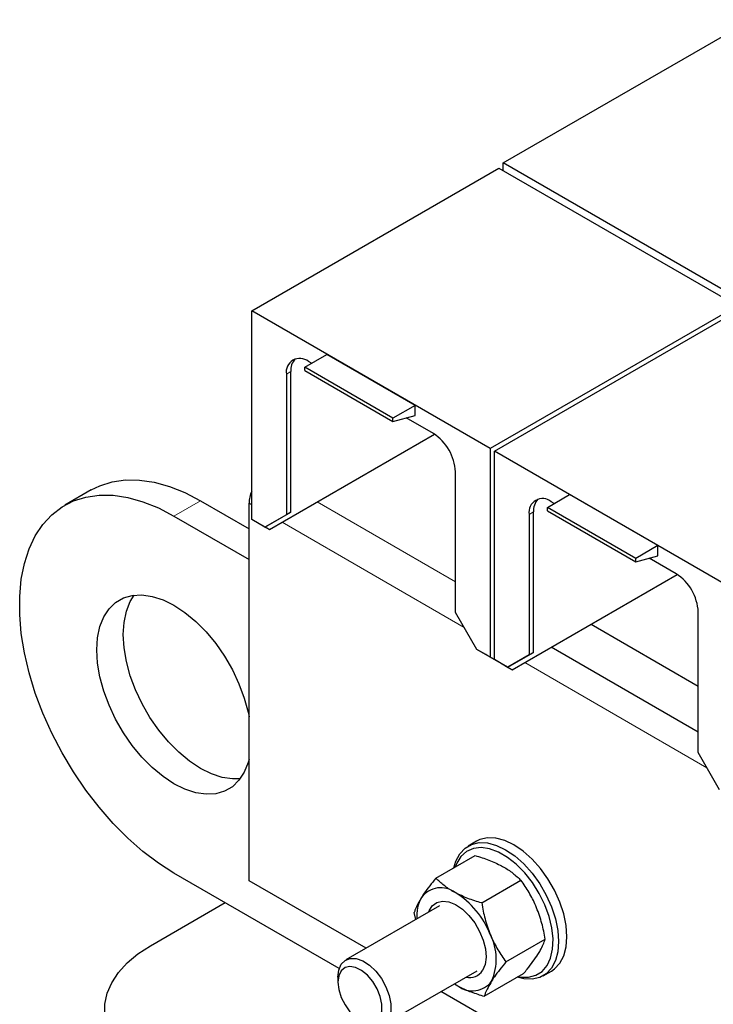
# Model space of a CAD drawing. Header units: millimetres. Extents: x 5 to 418, y 2 to 292.
# Tile 20 of 39: x 233 to 244, y 101 to 117. Entities that reach past the tile are written whole.
import ezdxf

# ---------------------------------------------------------------- set-up
doc = ezdxf.new("R2010")
doc.units = ezdxf.units.MM

msp = doc.modelspace()

# ---------------------------------------------------------------- linework, layer by layer
at = {"color": 7, "linetype": 'Continuous', "lineweight": 25}
for p, q in [((240.8854, 114.3528), (244.8595, 116.647)), ((244.7038, 112.1485), (240.8854, 114.3528)), ((240.8854, 114.2303), (240.8854, 114.3528)), ((236.8549, 111.9852), (240.8147, 114.2712)), ((240.8147, 114.2712), (244.6331, 112.0669)), ((236.8549, 108.6456), (236.8549, 111.9852)), ((240.6733, 109.7809), (236.8549, 111.9852)), ((244.6331, 112.0669), (240.6733, 109.7809)), ((240.744, 109.7401), (244.7038, 112.026)), ((237.7034, 111.0831), (238.057, 111.2872)), ((237.813, 111.1463), (237.7635, 111.1749)), ((239.4712, 110.4708), (238.057, 111.2872)), ((237.4807, 108.762), (237.4807, 111.0115)), ((239.1177, 110.2667), (237.7034, 111.0831)), ((237.7034, 111.0292), (237.7034, 111.0831)), ((237.7034, 111.0292), (239.1177, 110.2128)), ((237.41, 110.9707), (237.41, 108.7212)), ((239.4712, 110.4708), (239.1177, 110.2667)), ((239.4712, 110.3075), (239.4712, 110.4708)), ((239.1177, 110.2128), (239.4712, 110.3075)), ((239.1177, 110.2128), (239.1177, 110.2667)), ((239.7647, 110.0197), (239.3311, 110.27)), ((237.1378, 108.4823), (239.7824, 110.0089)), ((240.6733, 109.7809), (240.6733, 106.4413)), ((240.744, 106.4004), (240.744, 109.7401)), ((244.5624, 107.5358), (240.744, 109.7401)), ((240.1182, 107.1577), (240.1182, 109.4073)), ((234.2848, 109.118), (233.8605, 108.8731)), ((236.0347, 108.9447), (236.8125, 108.4957)), ((241.5925, 108.838), (241.9461, 109.0421)), ((243.3603, 108.2257), (241.9461, 109.0421)), ((236.8125, 102.8617), (236.8125, 108.9041)), ((243.0067, 108.0216), (241.5925, 108.838)), ((241.5925, 108.7841), (241.5925, 108.838)), ((241.5925, 108.7841), (243.0067, 107.9676)), ((241.7021, 108.9012), (241.6526, 108.9298)), ((235.6104, 108.6998), (236.8125, 108.0059)), ((237.067, 108.5231), (236.8549, 108.6456)), ((237.0317, 108.5435), (236.8549, 108.6456)), ((237.067, 108.5231), (237.4807, 108.762)), ((237.41, 108.7212), (237.067, 108.5231)), ((237.4807, 108.762), (237.41, 108.7212)), ((241.2991, 108.7256), (241.2991, 106.476)), ((241.3698, 106.5169), (241.3698, 108.7664)), ((237.0317, 108.5435), (237.1378, 108.4823)), ((237.1378, 108.4823), (237.0317, 108.5435)), ((237.067, 108.5231), (237.0317, 108.5435)), ((237.067, 108.5231), (237.067, 108.5231)), ((243.3603, 108.2257), (243.0067, 108.0216)), ((243.3603, 108.0624), (243.3603, 108.2257)), ((243.0067, 107.9676), (243.3603, 108.0624)), ((243.0067, 107.9676), (243.0067, 108.0216)), ((243.6537, 107.7746), (243.2202, 108.0248)), ((241.0268, 106.2371), (243.6714, 107.7638)), ((240.4612, 106.5637), (240.1182, 107.1577)), ((244.0073, 104.9126), (244.0073, 107.1622)), ((242.2904, 106.9666), (244.0073, 105.9754)), ((244.0073, 105.2405), (241.6539, 106.5991)), ((240.6733, 106.4413), (240.4612, 106.5637)), ((240.6026, 106.4821), (240.4612, 106.5637)), ((240.6379, 106.4617), (240.6026, 106.4821)), ((240.744, 106.4004), (240.6379, 106.4617)), ((240.8501, 106.3392), (240.6733, 106.4413)), ((240.9561, 106.278), (241.3698, 106.5169)), ((241.2991, 106.476), (240.9561, 106.278)), ((241.3698, 106.5169), (241.2991, 106.476)), ((240.8501, 106.3392), (240.744, 106.4004)), ((240.9561, 106.278), (240.744, 106.4004)), ((240.9208, 106.2984), (240.744, 106.4004)), ((240.8501, 106.3392), (240.8501, 106.3392)), ((240.9208, 106.2984), (241.0268, 106.2371)), ((241.0268, 106.2371), (240.9208, 106.2984)), ((240.9561, 106.278), (240.9208, 106.2984)), ((240.9561, 106.278), (240.9561, 106.278)), ((244.3502, 104.3186), (244.0073, 104.9126)), ((240.4552, 103.4931), (240.3226, 103.4165)), ((239.8046, 102.9006), (240.4334, 103.2636)), ((238.2578, 101.4557), (235.6104, 102.984)), ((238.687, 101.7795), (236.8125, 102.8617)), ((240.5391, 102.5044), (241.1679, 102.8674)), ((235.2321, 101.8184), (236.4308, 102.5104)), ((239.8642, 102.4591), (238.3616, 101.5917)), ((239.4819, 102.2384), (239.4583, 102.3521)), ((240.9272, 101.5598), (241.556, 101.9228)), ((238.9615, 100.5524), (240.4642, 101.4199)), ((240.5808, 101.0113), (241.2096, 101.3743)), ((241.5225, 101.338), (241.6551, 101.4146)), ((238.2373, 101.317), (238.2373, 101.2353)), ((240.1028, 101.2112), (240.1568, 101.1766)), ((250.0007, 95.2483), (239.8871, 101.0867)), ((240.1004, 101.2099), (240.1568, 101.1766))]:
    msp.add_line(p, q, dxfattribs=at)
at = {"color": 7, "linetype": 'Continuous', "lineweight": 18}
for p, q in [((237.4807, 111.0115), (237.41, 110.9707)), ((236.0347, 108.9447), (235.6104, 108.6998)), ((236.8549, 108.8796), (236.8125, 108.9041)), ((240.1182, 107.6489), (237.9062, 108.9259)), ((241.3698, 108.7664), (241.2991, 108.7256)), ((240.2585, 106.9147), (237.3405, 108.5993)), ((244.1476, 104.6696), (241.2296, 106.3542))]:
    msp.add_line(p, q, dxfattribs=at)
at = {"color": 7, "linetype": 'Continuous', "lineweight": 25, "flags": 128}
for points in [[(234.2848, 109.118), (234.4226, 109.1859), (234.6209, 109.2487), (234.8336, 109.279), (235.0587, 109.2765), (235.2938, 109.2414), (235.5365, 109.1738), (235.7843, 109.0746), (236.0347, 108.9447)], [(235.6104, 102.984), (235.36, 103.1432), (235.1122, 103.3301), (234.8695, 103.5428), (234.6344, 103.779), (234.4093, 104.0365), (234.1966, 104.3124), (233.9983, 104.6041), (233.8166, 104.9084), (233.6533, 105.2224), (233.5101, 105.5427), (233.3885, 105.866), (233.2896, 106.1891), (233.2145, 106.5087), (233.1641, 106.8214), (233.1387, 107.124), (233.1387, 107.4135), (233.1641, 107.6869), (233.2145, 107.9414), (233.2896, 108.1742), (233.3885, 108.3832), (233.5101, 108.5661), (233.6533, 108.721), (233.8166, 108.8464), (233.9983, 108.941), (234.1966, 109.0037), (234.4093, 109.0341), (234.6344, 109.0316), (234.8695, 108.9964), (235.1122, 108.9289), (235.36, 108.8297), (235.6104, 108.6998)], [(236.8125, 104.8088), (236.7977, 104.7539), (236.736, 104.5985), (236.6514, 104.4684), (236.5456, 104.3663), (236.4208, 104.2942), (236.2794, 104.2536), (236.1245, 104.2453), (235.959, 104.2696), (235.7865, 104.3258), (235.6104, 104.413), (235.4343, 104.5292), (235.2618, 104.6721), (235.0964, 104.8388), (234.9414, 105.026), (234.8001, 105.2298), (234.6752, 105.446), (234.5694, 105.6703), (234.4848, 105.8981), (234.4231, 106.1247), (234.3856, 106.3456), (234.373, 106.5563), (234.3856, 106.7524), (234.4231, 106.9299), (234.4848, 107.0853), (234.5694, 107.2154), (234.6752, 107.3175), (234.8001, 107.3896), (234.9414, 107.4302), (235.0964, 107.4385), (235.2618, 107.4142), (235.4343, 107.358), (235.6104, 107.2709), (235.7865, 107.1546), (235.959, 107.0117), (236.1245, 106.845), (236.2794, 106.6578), (236.4208, 106.454), (236.5456, 106.2378), (236.6514, 106.0135), (236.736, 105.7857), (236.7977, 105.5591), (236.8125, 105.4871)], [(236.6714, 104.494), (236.5487, 104.4903), (236.3833, 104.5145), (236.2108, 104.5708), (236.0347, 104.6579), (235.8586, 104.7741), (235.686, 104.917), (235.5206, 105.0838), (235.3657, 105.2709), (235.2243, 105.4747), (235.0995, 105.6909), (234.9937, 105.9152), (234.9091, 106.143), (234.8474, 106.3697), (234.8098, 106.5906), (234.7972, 106.8012), (234.8098, 106.9973), (234.8474, 107.1748), (234.9091, 107.3302), (234.9737, 107.4347)], [(240.0942, 103.0677), (240.1252, 103.1727), (240.1877, 103.2914), (240.2725, 103.3824), (240.3771, 103.4428), (240.4983, 103.4708), (240.6323, 103.4656), (240.7752, 103.4273), (240.9225, 103.3571), (241.0699, 103.2572), (241.2128, 103.1305), (241.3468, 102.9809), (241.468, 102.813), (241.5726, 102.6319), (241.6574, 102.443), (241.7199, 102.2521), (241.7582, 102.065), (241.7711, 101.8874), (241.7582, 101.7247), (241.7199, 101.5818), (241.6574, 101.4631), (241.5726, 101.3722), (241.468, 101.3118), (241.3468, 101.2838), (241.2128, 101.289), (241.1062, 101.3146)], [(241.6551, 101.4146), (241.7051, 101.4487), (241.79, 101.5397), (241.8525, 101.6584), (241.8908, 101.8013), (241.9037, 101.964), (241.8908, 102.1416), (241.8525, 102.3286), (241.79, 102.5195), (241.7051, 102.7084), (241.6006, 102.8896), (241.4794, 103.0575), (241.3453, 103.207), (241.2025, 103.3337), (241.0551, 103.4337), (240.9078, 103.5038), (240.7649, 103.5421), (240.6309, 103.5473), (240.5097, 103.5193), (240.4552, 103.4931)], [(241.1248, 101.3254), (241.161, 101.319), (241.2909, 101.3163), (241.4076, 101.3468), (241.5072, 101.4096), (241.5866, 101.5027), (241.6433, 101.6231), (241.6754, 101.767), (241.6819, 101.9296), (241.6625, 102.1058), (241.618, 102.2898), (241.5496, 102.4759), (241.4597, 102.658), (241.3511, 102.8303), (241.2273, 102.9871), (241.0923, 103.1236), (240.9505, 103.2352), (240.8063, 103.3185), (240.6644, 103.3706), (240.5294, 103.3901), (240.4056, 103.3761), (240.297, 103.3292), (240.2071, 103.251), (240.1387, 103.1438), (240.1127, 103.0784)], [(239.6876, 102.3571), (239.6954, 102.3773), (239.7472, 102.4594), (239.8199, 102.5125), (239.9097, 102.5338), (240.0117, 102.5222), (240.1204, 102.4783), (240.2299, 102.4045), (240.3343, 102.3048), (240.4281, 102.1845), (240.506, 102.05), (240.5641, 101.9088), (240.599, 101.7683), (240.609, 101.6362), (240.5935, 101.5195), (240.5533, 101.4246), (240.5533, 101.4246)], [(235.2321, 99.7774), (235.0319, 99.9079), (234.8604, 100.0513), (234.7201, 100.2056), (234.6131, 100.3686), (234.5408, 100.5378), (234.5044, 100.7108), (234.5044, 100.8851), (234.5408, 101.0581), (234.6131, 101.2273), (234.7201, 101.3903), (234.8604, 101.5446), (235.0319, 101.688), (235.2321, 101.8184)], [(238.2373, 101.317), (238.2506, 101.4311), (238.2898, 101.5227), (238.3523, 101.586), (238.4342, 101.6169), (238.5305, 101.6137), (238.6349, 101.5764), (238.7411, 101.5074), (238.8422, 101.4111), (238.932, 101.2934), (239.0048, 101.1619), (239.056, 101.0247), (239.0825, 100.8905), (239.0825, 100.7676), (239.056, 100.664), (239.0048, 100.5859), (238.932, 100.5384), (238.8422, 100.5245), (238.7411, 100.5449), (238.6615, 100.5822)], [(238.2373, 101.2353), (238.2504, 101.1176), (238.2888, 100.9935), (238.3495, 100.8722), (238.4282, 100.7626), (238.5189, 100.673), (238.615, 100.61), (238.7093, 100.5782), (238.7947, 100.58), (238.8651, 100.6152), (238.9151, 100.6814), (238.9411, 100.7734), (238.9411, 100.8846), (238.9151, 101.0067), (238.8651, 101.1306), (238.7947, 101.2471), (238.7093, 101.3476), (238.615, 101.4246), (238.5189, 101.4725), (238.4282, 101.4876), (238.3495, 101.4689), (238.2888, 101.4177), (238.2504, 101.3379), (238.2373, 101.2353)]]:
    msp.add_lwpolyline(points, dxfattribs=at)
at = {"color": 7, "linetype": 'Continuous', "lineweight": 25}
for centre, radius, start, end in [((237.6255, 111.0057), 0.2184, 50.79671, 189.21404), ((237.7491, 111.0329), 0.2693, 137.23749, 184.54587), ((239.3506, 109.3724), 0.7684, 2.60548, 57.39452), ((237.3438, 108.8922), 0.5315, 156.91484, 178.72351), ((241.5146, 108.7606), 0.2184, 50.79671, 189.21404), ((241.6382, 108.7878), 0.2693, 137.23749, 184.54587), ((243.2397, 107.1272), 0.7684, 2.60548, 57.39452), ((239.8824, 102.3647), 0.3836, 52.66966, 143.37301), ((239.4109, 101.51), 1.3567, 21.14009, 58.73475), ((240.1195, 102.2961), 0.6208, 151.36764, 184.33572), ((239.9125, 101.6044), 0.8598, 335.86131, 27.34196), ((240.3444, 101.5607), 0.2494, 256.82677, 326.91948), ((240.3894, 101.4816), 0.3836, 232.66966, 323.37301)]:
    msp.add_arc(centre, radius, start, end, dxfattribs=at)
for points, knots in [([(240.4334, 103.2636), (240.5089, 103.2406), (240.6614, 103.1942), (240.7917, 103.1304), (240.8575, 103.0983)], [0, 0, 0, 0, 0.495458, 1, 1, 1, 1]), ([(240.8575, 103.0983), (240.8661, 103.0936), (240.9315, 103.0577), (241.0434, 102.9835), (241.1261, 102.9063), (241.1679, 102.8674)], [0, 0, 0, 0, 0.07009, 0.5307844, 1, 1, 1, 1]), ([(239.8046, 102.9006), (239.738, 102.8183), (239.6506, 102.7104), (239.5892, 102.616), (239.5746, 102.5935)], [0, 0, 0, 0, 0.76189818, 1, 1, 1, 1]), ([(240.115, 102.6697), (240.1064, 102.6744), (240.041, 102.7103), (239.9291, 102.7845), (239.8464, 102.8616), (239.8046, 102.9006)], [0, 0, 0, 0, 0.07009, 0.5307844, 1, 1, 1, 1]), ([(241.4188, 102.4279), (241.4141, 102.4391), (241.3787, 102.5236), (241.3007, 102.6762), (241.2124, 102.8033), (241.1679, 102.8674)], [0, 0, 0, 0, 0.07009, 0.5307844, 1, 1, 1, 1]), ([(240.5391, 102.5044), (240.4636, 102.5274), (240.3111, 102.5738), (240.1808, 102.6375), (240.115, 102.6697)], [0, 0, 0, 0, 0.495458, 1, 1, 1, 1]), ([(239.5746, 102.5935), (239.5358, 102.5251), (239.4862, 102.4374), (239.4633, 102.3674), (239.4583, 102.3521)], [0, 0, 0, 0, 0.7810476, 1, 1, 1, 1]), ([(240.5391, 102.5044), (240.5547, 102.4185), (240.5863, 102.2452), (240.6461, 102.0818), (240.6763, 101.9993)], [0, 0, 0, 0, 0.495458, 1, 1, 1, 1]), ([(241.556, 101.9228), (241.5403, 102.0087), (241.5088, 102.182), (241.4489, 102.3454), (241.4188, 102.4279)], [0, 0, 0, 0, 0.495458, 1, 1, 1, 1]), ([(240.6763, 101.9993), (240.681, 101.9881), (240.7163, 101.9037), (240.7944, 101.751), (240.8827, 101.6239), (240.9272, 101.5598)], [0, 0, 0, 0, 0.07009, 0.5307844, 1, 1, 1, 1]), ([(241.4396, 101.6814), (241.4529, 101.7031), (241.5087, 101.7943), (241.5355, 101.8672), (241.556, 101.9228)], [0, 0, 0, 0, 0.2381018, 1, 1, 1, 1]), ([(240.9272, 101.5598), (240.8606, 101.4776), (240.7732, 101.3696), (240.7118, 101.2752), (240.6972, 101.2528)], [0, 0, 0, 0, 0.7618982, 1, 1, 1, 1]), ([(241.2096, 101.3743), (241.2293, 101.3981), (241.3192, 101.5068), (241.3868, 101.6048), (241.4396, 101.6814)], [0, 0, 0, 0, 0.2189524, 1, 1, 1, 1]), ([(240.6972, 101.2528), (240.6584, 101.1843), (240.6088, 101.0966), (240.5858, 101.0267), (240.5808, 101.0113)], [0, 0, 0, 0, 0.7810476, 1, 1, 1, 1]), ([(240.1568, 101.1766), (240.1655, 101.172), (240.232, 101.1367), (240.3687, 101.0768), (240.5097, 101.0333), (240.5808, 101.0113)], [0, 0, 0, 0, 0.07009, 0.5307844, 1, 1, 1, 1])]:
    msp.add_open_spline(points, degree=3, knots=knots, dxfattribs=at)

doc.saveas('drawing.dxf')
